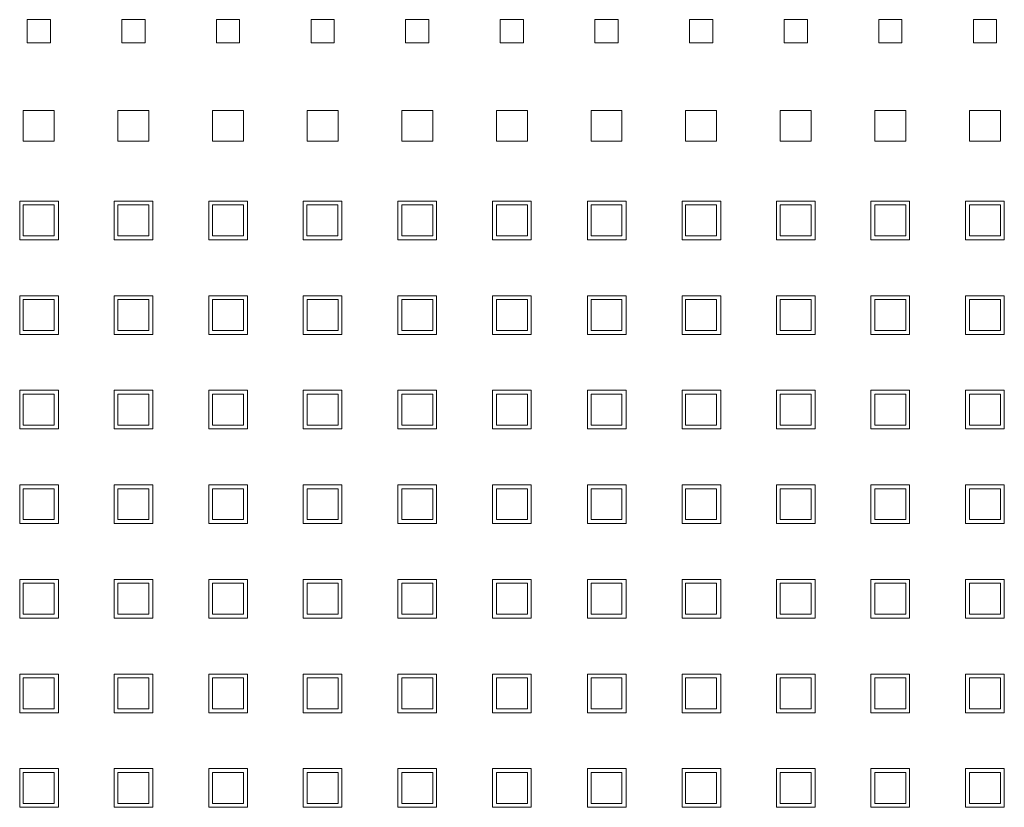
# Model space of a CAD drawing. Header units: millimetres. Extents: x -55054 to 44305, y -132338 to 49528.
# Tile 57 of 72: x 34789 to 34916, y -75194 to -75092. Entities that reach past the tile are written whole.
import ezdxf

# ---------------------------------------------------------------- set-up
doc = ezdxf.new("R2010")
doc.units = ezdxf.units.MM
doc.header["$LTSCALE"] = 100
doc.layers.add('GL-urzadzenia', color=96, linetype='Continuous', lineweight=20)

# ---------------------------------------------------------------- blocks, each defined once
blk = doc.blocks.new('RSen_55_ME_FB_SOg - fxza50a2veb - fully flat decoration panel - SH_daikin_tbq - standard-4997338-bottom')
at = {"lineweight": 18}
for p, q in [((23.01, 182), (23.01, 185)), ((23.01, 185), (26.01, 185)), ((26.01, 185), (26.01, 182)), ((35.24, 182), (35.24, 185)), ((35.24, 185), (38.24, 185)), ((38.24, 185), (38.24, 182)), ((47.47, 182), (47.47, 185)), ((47.47, 185), (50.47, 185)), ((50.47, 185), (50.47, 182)), ((59.7, 182), (59.7, 185)), ((59.7, 185), (62.7, 185)), ((62.7, 185), (62.7, 182)), ((71.93, 182), (71.93, 185)), ((71.93, 185), (74.93, 185)), ((74.93, 185), (74.93, 182)), ((84.16, 182), (84.16, 185)), ((84.16, 185), (87.16, 185)), ((87.16, 185), (87.16, 182)), ((96.39, 182), (96.39, 185)), ((96.39, 185), (99.39, 185)), ((99.39, 185), (99.39, 182)), ((108.62, 182), (108.62, 185)), ((108.62, 185), (111.62, 185)), ((111.62, 185), (111.62, 182)), ((120.85, 182), (120.85, 185)), ((120.85, 185), (123.85, 185)), ((123.85, 185), (123.85, 182)), ((133.08, 182), (133.08, 185)), ((133.08, 185), (136.08, 185)), ((136.08, 185), (136.08, 182)), ((145.31, 182), (145.31, 185)), ((145.31, 185), (148.31, 185)), ((148.31, 185), (148.31, 182)), ((26.01, 182), (23.01, 182)), ((38.24, 182), (35.24, 182)), ((50.47, 182), (47.47, 182)), ((62.7, 182), (59.7, 182)), ((74.93, 182), (71.93, 182)), ((87.16, 182), (84.16, 182)), ((99.39, 182), (96.39, 182)), ((111.62, 182), (108.62, 182)), ((123.85, 182), (120.85, 182)), ((136.08, 182), (133.08, 182)), ((148.31, 182), (145.31, 182)), ((22.51, 173.27), (26.51, 173.27)), ((22.51, 169.27), (22.51, 173.27)), ((26.51, 173.27), (26.51, 169.27)), ((34.74, 173.27), (38.74, 173.27)), ((34.74, 169.27), (34.74, 173.27)), ((38.74, 173.27), (38.74, 169.27)), ((46.97, 173.27), (50.97, 173.27)), ((46.97, 169.27), (46.97, 173.27)), ((50.97, 173.27), (50.97, 169.27)), ((59.2, 173.27), (63.2, 173.27)), ((59.2, 169.27), (59.2, 173.27)), ((63.2, 173.27), (63.2, 169.27)), ((71.43, 173.27), (75.43, 173.27)), ((71.43, 169.27), (71.43, 173.27)), ((75.43, 173.27), (75.43, 169.27)), ((83.66, 173.27), (87.66, 173.27)), ((83.66, 169.27), (83.66, 173.27)), ((87.66, 173.27), (87.66, 169.27)), ((95.89, 173.27), (99.89, 173.27)), ((95.89, 169.27), (95.89, 173.27)), ((99.89, 173.27), (99.89, 169.27)), ((108.12, 173.27), (112.12, 173.27)), ((108.12, 169.27), (108.12, 173.27)), ((112.12, 173.27), (112.12, 169.27)), ((120.35, 173.27), (124.35, 173.27)), ((120.35, 169.27), (120.35, 173.27)), ((124.35, 173.27), (124.35, 169.27)), ((132.58, 173.27), (136.58, 173.27)), ((132.58, 169.27), (132.58, 173.27)), ((136.58, 173.27), (136.58, 169.27)), ((144.81, 173.27), (148.81, 173.27)), ((144.81, 169.27), (144.81, 173.27)), ((148.81, 173.27), (148.81, 169.27)), ((26.51, 169.27), (22.51, 169.27)), ((38.74, 169.27), (34.74, 169.27)), ((50.97, 169.27), (46.97, 169.27)), ((63.2, 169.27), (59.2, 169.27)), ((75.43, 169.27), (71.43, 169.27)), ((87.66, 169.27), (83.66, 169.27)), ((99.89, 169.27), (95.89, 169.27)), ((112.12, 169.27), (108.12, 169.27)), ((124.35, 169.27), (120.35, 169.27)), ((136.58, 169.27), (132.58, 169.27)), ((148.81, 169.27), (144.81, 169.27)), ((22.04, 156.54), (22.04, 161.54)), ((22.04, 161.54), (27.04, 161.54)), ((26.51, 161.04), (22.51, 161.04)), ((22.51, 161.04), (22.51, 157.04)), ((26.51, 157.04), (26.51, 161.04)), ((27.04, 161.54), (27.04, 156.54)), ((34.27, 156.54), (34.27, 161.54)), ((34.27, 161.54), (39.27, 161.54)), ((38.74, 161.04), (34.74, 161.04)), ((34.74, 161.04), (34.74, 157.04)), ((38.74, 157.04), (38.74, 161.04)), ((39.27, 161.54), (39.27, 156.54)), ((46.47, 156.54), (46.47, 161.54)), ((46.47, 161.54), (51.47, 161.54)), ((50.97, 161.04), (46.97, 161.04)), ((46.97, 161.04), (46.97, 157.04)), ((50.97, 157.04), (50.97, 161.04)), ((51.47, 161.54), (51.47, 156.54)), ((58.67, 156.54), (58.67, 161.54)), ((58.67, 161.54), (63.67, 161.54)), ((63.17, 161.04), (59.17, 161.04)), ((59.17, 161.04), (59.17, 157.04)), ((63.17, 157.04), (63.17, 161.04)), ((63.67, 161.54), (63.67, 156.54)), ((70.93, 156.54), (70.93, 161.54)), ((70.93, 161.54), (75.93, 161.54)), ((75.43, 161.04), (71.43, 161.04)), ((71.43, 161.04), (71.43, 157.04)), ((75.43, 157.04), (75.43, 161.04)), ((75.93, 161.54), (75.93, 156.54)), ((83.16, 156.54), (83.16, 161.54)), ((83.16, 161.54), (88.16, 161.54)), ((87.66, 161.04), (83.66, 161.04)), ((83.66, 161.04), (83.66, 157.04)), ((87.66, 157.04), (87.66, 161.04)), ((88.16, 161.54), (88.16, 156.54)), ((95.42, 156.54), (95.42, 161.54)), ((95.42, 161.54), (100.42, 161.54)), ((99.89, 161.04), (95.89, 161.04)), ((95.89, 161.04), (95.89, 157.04)), ((99.89, 157.04), (99.89, 161.04)), ((100.42, 161.54), (100.42, 156.54)), ((107.65, 156.54), (107.65, 161.54)), ((107.65, 161.54), (112.65, 161.54)), ((112.12, 161.04), (108.12, 161.04)), ((108.12, 161.04), (108.12, 157.04)), ((112.12, 157.04), (112.12, 161.04)), ((112.65, 161.54), (112.65, 156.54)), ((119.85, 156.54), (119.85, 161.54)), ((119.85, 161.54), (124.85, 161.54)), ((124.35, 161.04), (120.35, 161.04)), ((120.35, 161.04), (120.35, 157.04)), ((124.35, 157.04), (124.35, 161.04)), ((124.85, 161.54), (124.85, 156.54)), ((132.05, 156.54), (132.05, 161.54)), ((132.05, 161.54), (137.05, 161.54)), ((136.58, 161.04), (132.58, 161.04)), ((132.58, 161.04), (132.58, 157.04)), ((136.58, 157.04), (136.58, 161.04)), ((137.05, 161.54), (137.05, 156.54)), ((144.31, 156.54), (144.31, 161.54)), ((144.31, 161.54), (149.31, 161.54)), ((148.81, 161.04), (144.81, 161.04)), ((144.81, 161.04), (144.81, 157.04)), ((148.81, 157.04), (148.81, 161.04)), ((149.31, 161.54), (149.31, 156.54)), ((22.51, 157.04), (26.51, 157.04)), ((34.74, 157.04), (38.74, 157.04)), ((46.97, 157.04), (50.97, 157.04)), ((59.17, 157.04), (63.17, 157.04)), ((71.43, 157.04), (75.43, 157.04)), ((83.66, 157.04), (87.66, 157.04)), ((95.89, 157.04), (99.89, 157.04)), ((108.12, 157.04), (112.12, 157.04)), ((120.35, 157.04), (124.35, 157.04)), ((132.58, 157.04), (136.58, 157.04)), ((144.81, 157.04), (148.81, 157.04)), ((27.04, 156.54), (22.04, 156.54)), ((39.27, 156.54), (34.27, 156.54)), ((51.47, 156.54), (46.47, 156.54)), ((63.67, 156.54), (58.67, 156.54)), ((75.93, 156.54), (70.93, 156.54)), ((88.16, 156.54), (83.16, 156.54)), ((100.42, 156.54), (95.42, 156.54)), ((112.65, 156.54), (107.65, 156.54)), ((124.85, 156.54), (119.85, 156.54)), ((137.05, 156.54), (132.05, 156.54)), ((149.31, 156.54), (144.31, 156.54)), ((22.04, 144.31), (22.04, 149.31)), ((22.04, 149.31), (27.04, 149.31)), ((27.04, 149.31), (27.04, 144.31)), ((34.27, 144.31), (34.27, 149.31)), ((34.27, 149.31), (39.27, 149.31)), ((39.27, 149.31), (39.27, 144.31)), ((46.47, 144.31), (46.47, 149.31)), ((46.47, 149.31), (51.47, 149.31)), ((51.47, 149.31), (51.47, 144.31)), ((58.67, 144.31), (58.67, 149.31)), ((58.67, 149.31), (63.67, 149.31)), ((63.67, 149.31), (63.67, 144.31)), ((70.93, 144.31), (70.93, 149.31)), ((70.93, 149.31), (75.93, 149.31)), ((75.93, 149.31), (75.93, 144.31)), ((83.16, 144.31), (83.16, 149.31)), ((83.16, 149.31), (88.16, 149.31)), ((88.16, 149.31), (88.16, 144.31)), ((95.42, 144.31), (95.42, 149.31)), ((95.42, 149.31), (100.42, 149.31)), ((100.42, 149.31), (100.42, 144.31)), ((107.65, 144.31), (107.65, 149.31)), ((107.65, 149.31), (112.65, 149.31)), ((112.65, 149.31), (112.65, 144.31)), ((119.85, 144.31), (119.85, 149.31)), ((119.85, 149.31), (124.85, 149.31)), ((124.85, 149.31), (124.85, 144.31)), ((132.05, 144.31), (132.05, 149.31)), ((132.05, 149.31), (137.05, 149.31)), ((137.05, 149.31), (137.05, 144.31)), ((144.31, 144.31), (144.31, 149.31)), ((144.31, 149.31), (149.31, 149.31)), ((149.31, 149.31), (149.31, 144.31)), ((26.51, 148.81), (22.51, 148.81)), ((22.51, 148.81), (22.51, 144.81)), ((26.51, 144.81), (26.51, 148.81)), ((38.74, 148.81), (34.74, 148.81)), ((34.74, 148.81), (34.74, 144.81)), ((38.74, 144.81), (38.74, 148.81)), ((50.97, 148.81), (46.97, 148.81)), ((46.97, 148.81), (46.97, 144.81)), ((50.97, 144.81), (50.97, 148.81)), ((63.2, 148.81), (59.2, 148.81)), ((59.2, 148.81), (59.2, 144.81)), ((63.2, 144.81), (63.2, 148.81)), ((75.43, 148.81), (71.43, 148.81)), ((71.43, 148.81), (71.43, 144.81)), ((75.43, 144.81), (75.43, 148.81)), ((87.66, 148.81), (83.66, 148.81)), ((83.66, 148.81), (83.66, 144.81)), ((87.66, 144.81), (87.66, 148.81)), ((99.89, 148.81), (95.89, 148.81)), ((95.89, 148.81), (95.89, 144.81)), ((99.89, 144.81), (99.89, 148.81)), ((112.12, 148.81), (108.12, 148.81)), ((108.12, 148.81), (108.12, 144.81)), ((112.12, 144.81), (112.12, 148.81)), ((124.35, 148.81), (120.35, 148.81)), ((120.35, 148.81), (120.35, 144.81)), ((124.35, 144.81), (124.35, 148.81)), ((136.58, 148.81), (132.58, 148.81)), ((132.58, 148.81), (132.58, 144.81)), ((136.58, 144.81), (136.58, 148.81)), ((148.81, 148.81), (144.81, 148.81)), ((144.81, 148.81), (144.81, 144.81)), ((148.81, 144.81), (148.81, 148.81)), ((27.04, 144.31), (22.04, 144.31)), ((22.51, 144.81), (26.51, 144.81)), ((39.27, 144.31), (34.27, 144.31)), ((34.74, 144.81), (38.74, 144.81)), ((51.47, 144.31), (46.47, 144.31)), ((46.97, 144.81), (50.97, 144.81)), ((63.67, 144.31), (58.67, 144.31)), ((59.2, 144.81), (63.2, 144.81)), ((75.93, 144.31), (70.93, 144.31)), ((71.43, 144.81), (75.43, 144.81)), ((88.16, 144.31), (83.16, 144.31)), ((83.66, 144.81), (87.66, 144.81)), ((100.42, 144.31), (95.42, 144.31)), ((95.89, 144.81), (99.89, 144.81)), ((112.65, 144.31), (107.65, 144.31)), ((108.12, 144.81), (112.12, 144.81)), ((124.85, 144.31), (119.85, 144.31)), ((120.35, 144.81), (124.35, 144.81)), ((137.05, 144.31), (132.05, 144.31)), ((132.58, 144.81), (136.58, 144.81)), ((149.31, 144.31), (144.31, 144.31)), ((144.81, 144.81), (148.81, 144.81)), ((22.04, 132.08), (22.04, 137.08)), ((22.04, 137.08), (27.04, 137.08)), ((26.51, 136.58), (22.51, 136.58)), ((22.51, 136.58), (22.51, 132.58)), ((26.51, 132.58), (26.51, 136.58)), ((27.04, 137.08), (27.04, 132.08)), ((34.27, 132.08), (34.27, 137.08)), ((34.27, 137.08), (39.27, 137.08)), ((38.74, 136.58), (34.74, 136.58)), ((34.74, 136.58), (34.74, 132.58)), ((38.74, 132.58), (38.74, 136.58)), ((39.27, 137.08), (39.27, 132.08)), ((46.47, 132.08), (46.47, 137.08)), ((46.47, 137.08), (51.47, 137.08)), ((50.97, 136.58), (46.97, 136.58)), ((46.97, 136.58), (46.97, 132.58)), ((50.97, 132.58), (50.97, 136.58)), ((51.47, 137.08), (51.47, 132.08)), ((58.67, 132.08), (58.67, 137.08)), ((58.67, 137.08), (63.67, 137.08)), ((63.2, 136.58), (59.2, 136.58)), ((59.2, 136.58), (59.2, 132.58)), ((63.2, 132.58), (63.2, 136.58)), ((63.67, 137.08), (63.67, 132.08)), ((70.93, 132.08), (70.93, 137.08)), ((70.93, 137.08), (75.93, 137.08)), ((75.43, 136.58), (71.43, 136.58)), ((71.43, 136.58), (71.43, 132.58)), ((75.43, 132.58), (75.43, 136.58)), ((75.93, 137.08), (75.93, 132.08)), ((83.16, 132.08), (83.16, 137.08)), ((83.16, 137.08), (88.16, 137.08)), ((87.66, 136.58), (83.66, 136.58)), ((83.66, 136.58), (83.66, 132.58)), ((87.66, 132.58), (87.66, 136.58)), ((88.16, 137.08), (88.16, 132.08)), ((95.42, 132.08), (95.42, 137.08)), ((95.42, 137.08), (100.42, 137.08)), ((99.89, 136.58), (95.89, 136.58)), ((95.89, 136.58), (95.89, 132.58)), ((99.89, 132.58), (99.89, 136.58)), ((100.42, 137.08), (100.42, 132.08)), ((107.65, 132.08), (107.65, 137.08)), ((107.65, 137.08), (112.65, 137.08)), ((112.12, 136.58), (108.12, 136.58)), ((108.12, 136.58), (108.12, 132.58)), ((112.12, 132.58), (112.12, 136.58)), ((112.65, 137.08), (112.65, 132.08)), ((119.85, 132.08), (119.85, 137.08)), ((119.85, 137.08), (124.85, 137.08)), ((124.35, 136.58), (120.35, 136.58)), ((120.35, 136.58), (120.35, 132.58)), ((124.35, 132.58), (124.35, 136.58)), ((124.85, 137.08), (124.85, 132.08)), ((132.05, 132.08), (132.05, 137.08)), ((132.05, 137.08), (137.05, 137.08)), ((136.58, 136.58), (132.58, 136.58)), ((132.58, 136.58), (132.58, 132.58)), ((136.58, 132.58), (136.58, 136.58)), ((137.05, 137.08), (137.05, 132.08)), ((144.31, 132.08), (144.31, 137.08)), ((144.31, 137.08), (149.31, 137.08)), ((148.81, 136.58), (144.81, 136.58)), ((144.81, 136.58), (144.81, 132.58)), ((148.81, 132.58), (148.81, 136.58)), ((149.31, 137.08), (149.31, 132.08)), ((22.51, 132.58), (26.51, 132.58)), ((34.74, 132.58), (38.74, 132.58)), ((46.97, 132.58), (50.97, 132.58)), ((59.2, 132.58), (63.2, 132.58)), ((71.43, 132.58), (75.43, 132.58)), ((83.66, 132.58), (87.66, 132.58)), ((95.89, 132.58), (99.89, 132.58)), ((108.12, 132.58), (112.12, 132.58)), ((120.35, 132.58), (124.35, 132.58)), ((132.58, 132.58), (136.58, 132.58)), ((144.81, 132.58), (148.81, 132.58)), ((27.04, 132.08), (22.04, 132.08)), ((39.27, 132.08), (34.27, 132.08)), ((51.47, 132.08), (46.47, 132.08)), ((63.67, 132.08), (58.67, 132.08)), ((75.93, 132.08), (70.93, 132.08)), ((88.16, 132.08), (83.16, 132.08)), ((100.42, 132.08), (95.42, 132.08)), ((112.65, 132.08), (107.65, 132.08)), ((124.85, 132.08), (119.85, 132.08)), ((137.05, 132.08), (132.05, 132.08)), ((149.31, 132.08), (144.31, 132.08)), ((22.04, 119.85), (22.04, 124.85)), ((22.04, 124.85), (27.04, 124.85)), ((27.04, 124.85), (27.04, 119.85)), ((34.27, 119.85), (34.27, 124.85)), ((34.27, 124.85), (39.27, 124.85)), ((39.27, 124.85), (39.27, 119.85)), ((46.47, 119.85), (46.47, 124.85)), ((46.47, 124.85), (51.47, 124.85)), ((51.47, 124.85), (51.47, 119.85)), ((58.67, 119.85), (58.67, 124.85)), ((58.67, 124.85), (63.67, 124.85)), ((63.67, 124.85), (63.67, 119.85)), ((70.93, 119.85), (70.93, 124.85)), ((70.93, 124.85), (75.93, 124.85)), ((75.93, 124.85), (75.93, 119.85)), ((83.16, 119.85), (83.16, 124.85)), ((83.16, 124.85), (88.16, 124.85)), ((88.16, 124.85), (88.16, 119.85)), ((95.42, 119.85), (95.42, 124.85)), ((95.42, 124.85), (100.42, 124.85)), ((100.42, 124.85), (100.42, 119.85)), ((107.65, 119.85), (107.65, 124.85)), ((107.65, 124.85), (112.65, 124.85)), ((112.65, 124.85), (112.65, 119.85)), ((119.85, 119.85), (119.85, 124.85)), ((119.85, 124.85), (124.85, 124.85)), ((124.85, 124.85), (124.85, 119.85)), ((132.05, 119.85), (132.05, 124.85)), ((132.05, 124.85), (137.05, 124.85)), ((137.05, 124.85), (137.05, 119.85)), ((144.31, 119.85), (144.31, 124.85)), ((144.31, 124.85), (149.31, 124.85)), ((149.31, 124.85), (149.31, 119.85)), ((26.51, 124.35), (22.51, 124.35)), ((22.51, 124.35), (22.51, 120.35)), ((26.51, 120.35), (26.51, 124.35)), ((38.74, 124.35), (34.74, 124.35)), ((34.74, 124.35), (34.74, 120.35)), ((38.74, 120.35), (38.74, 124.35)), ((50.97, 124.35), (46.97, 124.35)), ((46.97, 124.35), (46.97, 120.35)), ((50.97, 120.35), (50.97, 124.35)), ((63.2, 124.35), (59.2, 124.35)), ((59.2, 124.35), (59.2, 120.35)), ((63.2, 120.35), (63.2, 124.35)), ((75.43, 124.35), (71.43, 124.35)), ((71.43, 124.35), (71.43, 120.35)), ((75.43, 120.35), (75.43, 124.35)), ((87.66, 124.35), (83.66, 124.35)), ((83.66, 124.35), (83.66, 120.35)), ((87.66, 120.35), (87.66, 124.35)), ((99.89, 124.35), (95.89, 124.35)), ((95.89, 124.35), (95.89, 120.35)), ((99.89, 120.35), (99.89, 124.35)), ((112.12, 124.35), (108.12, 124.35)), ((108.12, 124.35), (108.12, 120.35)), ((112.12, 120.35), (112.12, 124.35)), ((124.35, 124.35), (120.35, 124.35)), ((120.35, 124.35), (120.35, 120.35)), ((124.35, 120.35), (124.35, 124.35)), ((136.58, 124.35), (132.58, 124.35)), ((132.58, 124.35), (132.58, 120.35)), ((136.58, 120.35), (136.58, 124.35)), ((148.81, 124.35), (144.81, 124.35)), ((144.81, 124.35), (144.81, 120.35)), ((148.81, 120.35), (148.81, 124.35)), ((27.04, 119.85), (22.04, 119.85)), ((22.51, 120.35), (26.51, 120.35)), ((39.27, 119.85), (34.27, 119.85)), ((34.74, 120.35), (38.74, 120.35)), ((51.47, 119.85), (46.47, 119.85)), ((46.97, 120.35), (50.97, 120.35)), ((63.67, 119.85), (58.67, 119.85)), ((59.2, 120.35), (63.2, 120.35)), ((75.93, 119.85), (70.93, 119.85)), ((71.43, 120.35), (75.43, 120.35)), ((88.16, 119.85), (83.16, 119.85)), ((83.66, 120.35), (87.66, 120.35)), ((100.42, 119.85), (95.42, 119.85)), ((95.89, 120.35), (99.89, 120.35)), ((112.65, 119.85), (107.65, 119.85)), ((108.12, 120.35), (112.12, 120.35)), ((124.85, 119.85), (119.85, 119.85)), ((120.35, 120.35), (124.35, 120.35)), ((137.05, 119.85), (132.05, 119.85)), ((132.58, 120.35), (136.58, 120.35)), ((149.31, 119.85), (144.31, 119.85)), ((144.81, 120.35), (148.81, 120.35)), ((22.04, 107.62), (22.04, 112.62)), ((22.04, 112.62), (27.04, 112.62)), ((26.51, 112.12), (22.51, 112.12)), ((22.51, 112.12), (22.51, 108.12)), ((26.51, 108.12), (26.51, 112.12)), ((27.04, 112.62), (27.04, 107.62)), ((34.27, 107.62), (34.27, 112.62)), ((34.27, 112.62), (39.27, 112.62)), ((38.74, 112.12), (34.74, 112.12)), ((34.74, 112.12), (34.74, 108.12)), ((38.74, 108.12), (38.74, 112.12)), ((39.27, 112.62), (39.27, 107.62)), ((46.47, 107.62), (46.47, 112.62)), ((46.47, 112.62), (51.47, 112.62)), ((50.97, 112.12), (46.97, 112.12)), ((46.97, 112.12), (46.97, 108.12)), ((50.97, 108.12), (50.97, 112.12)), ((51.47, 112.62), (51.47, 107.62)), ((58.67, 107.62), (58.67, 112.62)), ((58.67, 112.62), (63.67, 112.62)), ((63.2, 112.12), (59.2, 112.12)), ((59.2, 112.12), (59.2, 108.12)), ((63.2, 108.12), (63.2, 112.12)), ((63.67, 112.62), (63.67, 107.62)), ((70.93, 107.62), (70.93, 112.62)), ((70.93, 112.62), (75.93, 112.62)), ((75.43, 112.12), (71.43, 112.12)), ((71.43, 112.12), (71.43, 108.12)), ((75.43, 108.12), (75.43, 112.12)), ((75.93, 112.62), (75.93, 107.62)), ((83.16, 107.62), (83.16, 112.62)), ((83.16, 112.62), (88.16, 112.62)), ((87.66, 112.12), (83.66, 112.12)), ((83.66, 112.12), (83.66, 108.12)), ((87.66, 108.12), (87.66, 112.12)), ((88.16, 112.62), (88.16, 107.62)), ((95.42, 107.62), (95.42, 112.62)), ((95.42, 112.62), (100.42, 112.62)), ((99.89, 112.12), (95.89, 112.12)), ((95.89, 112.12), (95.89, 108.12)), ((99.89, 108.12), (99.89, 112.12)), ((100.42, 112.62), (100.42, 107.62)), ((107.65, 107.62), (107.65, 112.62)), ((107.65, 112.62), (112.65, 112.62)), ((112.12, 112.12), (108.12, 112.12)), ((108.12, 112.12), (108.12, 108.12)), ((112.12, 108.12), (112.12, 112.12)), ((112.65, 112.62), (112.65, 107.62)), ((119.85, 107.62), (119.85, 112.62)), ((119.85, 112.62), (124.85, 112.62)), ((124.35, 112.12), (120.35, 112.12)), ((120.35, 112.12), (120.35, 108.12)), ((124.35, 108.12), (124.35, 112.12)), ((124.85, 112.62), (124.85, 107.62)), ((132.05, 107.62), (132.05, 112.62)), ((132.05, 112.62), (137.05, 112.62)), ((136.58, 112.12), (132.58, 112.12)), ((132.58, 112.12), (132.58, 108.12)), ((136.58, 108.12), (136.58, 112.12)), ((137.05, 112.62), (137.05, 107.62)), ((144.31, 107.62), (144.31, 112.62)), ((144.31, 112.62), (149.31, 112.62)), ((148.81, 112.12), (144.81, 112.12)), ((144.81, 112.12), (144.81, 108.12)), ((148.81, 108.12), (148.81, 112.12)), ((149.31, 112.62), (149.31, 107.62)), ((27.04, 107.62), (22.04, 107.62)), ((22.51, 108.12), (26.51, 108.12)), ((39.27, 107.62), (34.27, 107.62)), ((34.74, 108.12), (38.74, 108.12)), ((51.47, 107.62), (46.47, 107.62)), ((46.97, 108.12), (50.97, 108.12)), ((63.67, 107.62), (58.67, 107.62)), ((59.2, 108.12), (63.2, 108.12)), ((75.93, 107.62), (70.93, 107.62)), ((71.43, 108.12), (75.43, 108.12)), ((88.16, 107.62), (83.16, 107.62)), ((83.66, 108.12), (87.66, 108.12)), ((100.42, 107.62), (95.42, 107.62)), ((95.89, 108.12), (99.89, 108.12)), ((112.65, 107.62), (107.65, 107.62)), ((108.12, 108.12), (112.12, 108.12)), ((124.85, 107.62), (119.85, 107.62)), ((120.35, 108.12), (124.35, 108.12)), ((137.05, 107.62), (132.05, 107.62)), ((132.58, 108.12), (136.58, 108.12)), ((149.31, 107.62), (144.31, 107.62)), ((144.81, 108.12), (148.81, 108.12)), ((22.04, 95.39), (22.04, 100.39)), ((22.04, 100.39), (27.04, 100.39)), ((26.51, 99.89), (22.51, 99.89)), ((22.51, 99.89), (22.51, 95.89)), ((26.51, 95.89), (26.51, 99.89)), ((27.04, 100.39), (27.04, 95.39)), ((34.27, 95.39), (34.27, 100.39)), ((34.27, 100.39), (39.27, 100.39)), ((38.74, 99.89), (34.74, 99.89)), ((34.74, 99.89), (34.74, 95.89)), ((38.74, 95.89), (38.74, 99.89)), ((39.27, 100.39), (39.27, 95.39)), ((46.47, 95.39), (46.47, 100.39)), ((46.47, 100.39), (51.47, 100.39)), ((50.97, 99.89), (46.97, 99.89)), ((46.97, 99.89), (46.97, 95.89)), ((50.97, 95.89), (50.97, 99.89)), ((51.47, 100.39), (51.47, 95.39)), ((58.67, 95.39), (58.67, 100.39)), ((58.67, 100.39), (63.67, 100.39)), ((63.2, 99.89), (59.2, 99.89)), ((59.2, 99.89), (59.2, 95.89)), ((63.2, 95.89), (63.2, 99.89)), ((63.67, 100.39), (63.67, 95.39)), ((70.93, 95.39), (70.93, 100.39)), ((70.93, 100.39), (75.93, 100.39)), ((75.43, 99.89), (71.43, 99.89)), ((71.43, 99.89), (71.43, 95.89)), ((75.43, 95.89), (75.43, 99.89)), ((75.93, 100.39), (75.93, 95.39)), ((83.16, 95.39), (83.16, 100.39)), ((83.16, 100.39), (88.16, 100.39)), ((87.66, 99.89), (83.66, 99.89)), ((83.66, 99.89), (83.66, 95.89)), ((87.66, 95.89), (87.66, 99.89)), ((88.16, 100.39), (88.16, 95.39)), ((95.42, 95.39), (95.42, 100.39)), ((95.42, 100.39), (100.42, 100.39)), ((99.89, 99.89), (95.89, 99.89)), ((95.89, 99.89), (95.89, 95.89)), ((99.89, 95.89), (99.89, 99.89)), ((100.42, 100.39), (100.42, 95.39)), ((107.65, 95.39), (107.65, 100.39)), ((107.65, 100.39), (112.65, 100.39)), ((112.12, 99.89), (108.12, 99.89)), ((108.12, 99.89), (108.12, 95.89)), ((112.12, 95.89), (112.12, 99.89)), ((112.65, 100.39), (112.65, 95.39)), ((119.85, 95.39), (119.85, 100.39)), ((119.85, 100.39), (124.85, 100.39)), ((124.35, 99.89), (120.35, 99.89)), ((120.35, 99.89), (120.35, 95.89)), ((124.35, 95.89), (124.35, 99.89)), ((124.85, 100.39), (124.85, 95.39)), ((132.05, 95.39), (132.05, 100.39)), ((132.05, 100.39), (137.05, 100.39)), ((136.58, 99.89), (132.58, 99.89)), ((132.58, 99.89), (132.58, 95.89)), ((136.58, 95.89), (136.58, 99.89)), ((137.05, 100.39), (137.05, 95.39)), ((144.31, 95.39), (144.31, 100.39)), ((144.31, 100.39), (149.31, 100.39)), ((148.81, 99.89), (144.81, 99.89)), ((144.81, 99.89), (144.81, 95.89)), ((148.81, 95.89), (148.81, 99.89)), ((149.31, 100.39), (149.31, 95.39)), ((22.51, 95.89), (26.51, 95.89)), ((34.74, 95.89), (38.74, 95.89)), ((46.97, 95.89), (50.97, 95.89)), ((59.2, 95.89), (63.2, 95.89)), ((71.43, 95.89), (75.43, 95.89)), ((83.66, 95.89), (87.66, 95.89)), ((95.89, 95.89), (99.89, 95.89)), ((108.12, 95.89), (112.12, 95.89)), ((120.35, 95.89), (124.35, 95.89)), ((132.58, 95.89), (136.58, 95.89)), ((144.81, 95.89), (148.81, 95.89)), ((27.04, 95.39), (22.04, 95.39)), ((39.27, 95.39), (34.27, 95.39)), ((51.47, 95.39), (46.47, 95.39)), ((63.67, 95.39), (58.67, 95.39)), ((75.93, 95.39), (70.93, 95.39)), ((88.16, 95.39), (83.16, 95.39)), ((100.42, 95.39), (95.42, 95.39)), ((112.65, 95.39), (107.65, 95.39)), ((124.85, 95.39), (119.85, 95.39)), ((137.05, 95.39), (132.05, 95.39)), ((149.31, 95.39), (144.31, 95.39)), ((22.04, 83.16), (22.04, 88.16)), ((22.04, 88.16), (27.04, 88.16)), ((27.04, 88.16), (27.04, 83.16)), ((34.27, 83.16), (34.27, 88.16)), ((34.27, 88.16), (39.27, 88.16)), ((39.27, 88.16), (39.27, 83.16)), ((46.47, 83.16), (46.47, 88.16)), ((46.47, 88.16), (51.47, 88.16)), ((51.47, 88.16), (51.47, 83.16)), ((58.67, 83.16), (58.67, 88.16)), ((58.67, 88.16), (63.67, 88.16)), ((63.67, 88.16), (63.67, 83.16)), ((70.93, 83.16), (70.93, 88.16)), ((70.93, 88.16), (75.93, 88.16)), ((75.93, 88.16), (75.93, 83.16)), ((83.16, 83.16), (83.16, 88.16)), ((83.16, 88.16), (88.16, 88.16)), ((88.16, 88.16), (88.16, 83.16)), ((95.42, 83.16), (95.42, 88.16)), ((95.42, 88.16), (100.42, 88.16)), ((100.42, 88.16), (100.42, 83.16)), ((107.65, 83.16), (107.65, 88.16)), ((107.65, 88.16), (112.65, 88.16)), ((112.65, 88.16), (112.65, 83.16)), ((119.85, 83.16), (119.85, 88.16)), ((119.85, 88.16), (124.85, 88.16)), ((124.85, 88.16), (124.85, 83.16)), ((132.05, 83.16), (132.05, 88.16)), ((132.05, 88.16), (137.05, 88.16)), ((137.05, 88.16), (137.05, 83.16)), ((144.31, 83.16), (144.31, 88.16)), ((144.31, 88.16), (149.31, 88.16)), ((149.31, 88.16), (149.31, 83.16)), ((26.51, 87.66), (22.51, 87.66)), ((22.51, 87.66), (22.51, 83.66)), ((26.51, 83.66), (26.51, 87.66)), ((38.74, 87.66), (34.74, 87.66)), ((34.74, 87.66), (34.74, 83.66)), ((38.74, 83.66), (38.74, 87.66)), ((50.97, 87.66), (46.97, 87.66)), ((46.97, 87.66), (46.97, 83.66)), ((50.97, 83.66), (50.97, 87.66)), ((63.2, 87.66), (59.2, 87.66)), ((59.2, 87.66), (59.2, 83.66)), ((63.2, 83.66), (63.2, 87.66)), ((75.43, 87.66), (71.43, 87.66)), ((71.43, 87.66), (71.43, 83.66)), ((75.43, 83.66), (75.43, 87.66)), ((87.66, 87.66), (83.66, 87.66)), ((83.66, 87.66), (83.66, 83.66)), ((87.66, 83.66), (87.66, 87.66)), ((99.89, 87.66), (95.89, 87.66)), ((95.89, 87.66), (95.89, 83.66)), ((99.89, 83.66), (99.89, 87.66)), ((112.12, 87.66), (108.12, 87.66)), ((108.12, 87.66), (108.12, 83.66)), ((112.12, 83.66), (112.12, 87.66)), ((124.35, 87.66), (120.35, 87.66)), ((120.35, 87.66), (120.35, 83.66)), ((124.35, 83.66), (124.35, 87.66)), ((136.58, 87.66), (132.58, 87.66)), ((132.58, 87.66), (132.58, 83.66)), ((136.58, 83.66), (136.58, 87.66)), ((148.81, 87.66), (144.81, 87.66)), ((144.81, 87.66), (144.81, 83.66)), ((148.81, 83.66), (148.81, 87.66)), ((27.04, 83.16), (22.04, 83.16)), ((22.51, 83.66), (26.51, 83.66)), ((39.27, 83.16), (34.27, 83.16)), ((34.74, 83.66), (38.74, 83.66)), ((51.47, 83.16), (46.47, 83.16)), ((46.97, 83.66), (50.97, 83.66)), ((63.67, 83.16), (58.67, 83.16)), ((59.2, 83.66), (63.2, 83.66)), ((75.93, 83.16), (70.93, 83.16)), ((71.43, 83.66), (75.43, 83.66)), ((88.16, 83.16), (83.16, 83.16)), ((83.66, 83.66), (87.66, 83.66)), ((100.42, 83.16), (95.42, 83.16)), ((95.89, 83.66), (99.89, 83.66)), ((112.65, 83.16), (107.65, 83.16)), ((108.12, 83.66), (112.12, 83.66)), ((124.85, 83.16), (119.85, 83.16)), ((120.35, 83.66), (124.35, 83.66)), ((137.05, 83.16), (132.05, 83.16)), ((132.58, 83.66), (136.58, 83.66)), ((149.31, 83.16), (144.31, 83.16)), ((144.81, 83.66), (148.81, 83.66))]:
    blk.add_line(p, q, dxfattribs=at)
blk = doc.blocks.new('2658cea6-5bf1-4a8d-8ecb-1a42f1d0a86a')
at = {"lineweight": 18}
blk.add_blockref('RSen_55_ME_FB_SOg - fxza50a2veb - fully flat decoration panel - SH_daikin_tbq - standard-4997338-bottom', (0, 0), dxfattribs=at)
blk = doc.blocks.new('116a95a6-ef70-443d-9a1b-21b416471860')
at = {"layer": 'GL-urzadzenia', "xscale": 0.1, "yscale": 0.1, "zscale": 0.1}
blk.add_blockref('2658cea6-5bf1-4a8d-8ecb-1a42f1d0a86a', (35.05, -31), dxfattribs=at)

msp = doc.modelspace()

# ---------------------------------------------------------------- block references
at = {"layer": 'GL-urzadzenia', "xscale": 10, "yscale": 10, "zscale": 10}
msp.add_blockref('116a95a6-ef70-443d-9a1b-21b416471860', (34416.25, -74967.44, -141.5), dxfattribs=at)

doc.saveas('drawing.dxf')
